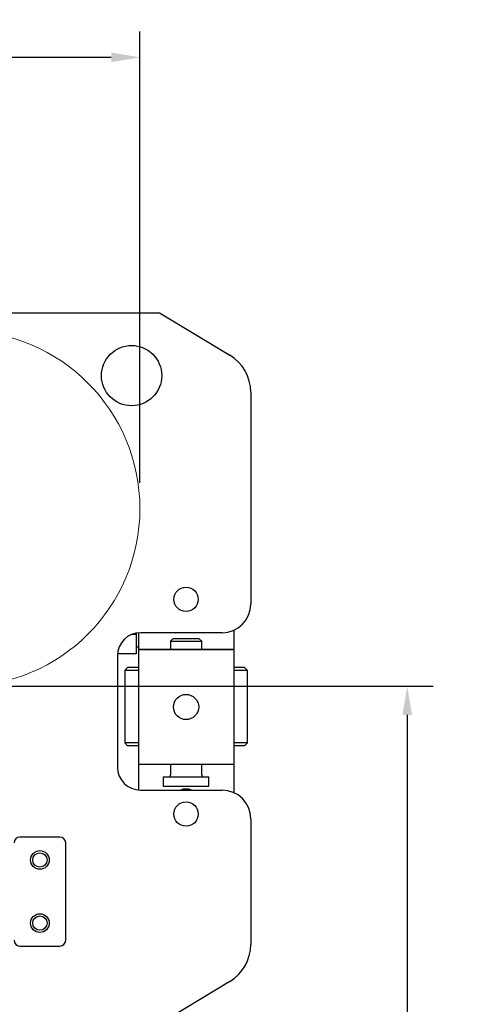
# Model space of a CAD drawing. Header units: millimetres. Extents: x 506 to 3445, y -268 to 1810.
# Tile 33 of 142: x 1854 to 2012, y 1260 to 1603. Entities that reach past the tile are written whole.
import ezdxf
from ezdxf.lldxf.tags import DXFTag

# ---------------------------------------------------------------- set-up
doc = ezdxf.new("R2010")
doc.units = ezdxf.units.MM
tags = doc.linetypes.add('DASHDOT', pattern=[70, 31, -13, 13, -13]).pattern_tags.tags
tags[10:11] = [DXFTag(74, 4), DXFTag(75, 0), DXFTag(340, '0'), DXFTag(46, 0.0), DXFTag(50, 0.0), DXFTag(44, 0.0), DXFTag(45, 0.0)]
tags[8:9] = [DXFTag(74, 4), DXFTag(75, 0), DXFTag(340, '0'), DXFTag(46, 0.0), DXFTag(50, 0.0), DXFTag(44, 0.0), DXFTag(45, 0.0)]
tags[6:7] = [DXFTag(74, 4), DXFTag(75, 0), DXFTag(340, '0'), DXFTag(46, 0.0), DXFTag(50, 0.0), DXFTag(44, 0.0), DXFTag(45, 0.0)]
tags[4:5] = [DXFTag(74, 4), DXFTag(75, 0), DXFTag(340, '0'), DXFTag(46, 0.0), DXFTag(50, 0.0), DXFTag(44, 0.0), DXFTag(45, 0.0)]
doc.dimstyles.get("Standard").update_dxf_attribs({"dimtxt": 20, "dimasz": 10, "dimexe": 9, "dimexo": 9, "dimgap": 10, "dimtad": 0, "dimtih": 1, "dimtoh": 1, "dimdsep": 46, "dimtxsty": 'Standard', "dimcen": 0.09, "dimadec": 0, "dimazin": 0, "dimtfac": 1, "dimtofl": 0, "dimtmove": 0, "dimatfit": 3, "dimfxl": 0, "dimtolj": 1, "dimtzin": 0, "dimarcsym": 0})

# ---------------------------------------------------------------- blocks, each defined once
blk = doc.blocks.new('*D10')
at = {"color": 0, "lineweight": -2}
for p, q in [((1111.2, 1420.67), (1111.2, 1598.99)), ((1895.6, 1441.72), (1895.6, 1598.99)), ((1121.2, 1589.99), (1466.73, 1589.99)), ((1885.6, 1589.99), (1540.06, 1589.99))]:
    blk.add_line(p, q, dxfattribs=at)
at = {"color": 0, "lineweight": 18}
for points in [[(1121.2, 1591.65), (1121.2, 1588.32), (1111.2, 1589.99)], [(1885.6, 1591.65), (1885.6, 1588.32), (1895.6, 1589.99)]]:
    blk.add_solid(points, dxfattribs=at)
at = {"layer": 'Defpoints', "color": 0, "lineweight": 18}
for p in [(1895.6, 1589.99), (1895.6, 1432.72), (1111.2, 1411.67)]:
    blk.add_point(p, dxfattribs=at)
at = {"color": 0, "lineweight": 18, "insert": (1503.4, 1589.99), "char_height": 20, "attachment_point": 5}
blk.add_mtext('\\A1;785', dxfattribs=at)
blk = doc.blocks.new('*D15')
at = {"color": 0, "lineweight": -2}
for p, q in [((1842.7, 1370.82), (1997.86, 1370.82)), ((1988.86, 1360.82), (1988.86, 1125.35)), ((1988.86, 849.89), (1988.86, 1085.35)), ((1682.7, 839.89), (1997.86, 839.89))]:
    blk.add_line(p, q, dxfattribs=at)
at = {"color": 0, "lineweight": 18}
for points in [[(1987.19, 1360.82), (1990.53, 1360.82), (1988.86, 1370.82)], [(1987.19, 849.89), (1990.53, 849.89), (1988.86, 839.89)]]:
    blk.add_solid(points, dxfattribs=at)
at = {"layer": 'Defpoints', "color": 0, "lineweight": 18}
for p in [(1833.7, 1370.82), (1988.86, 1370.82), (1673.7, 839.89)]:
    blk.add_point(p, dxfattribs=at)
at = {"color": 0, "lineweight": 18, "insert": (1988.86, 1105.35), "char_height": 20, "attachment_point": 5}
blk.add_mtext('\\A1;530', dxfattribs=at)

msp = doc.modelspace()

# ---------------------------------------------------------------- linework, layer by layer
for p, q in [((1624.993, 1500.988), (1902.401, 1500.988)), ((1902.401, 1500.988), (1927.002, 1486.184)), ((1934.268, 1473.332), (1934.268, 1399.467)), ((1928.347, 1390.337), (1928.347, 1387.588)), ((1894.297, 1388.79), (1892.546, 1388.79)), ((1894.297, 1389.331), (1894.297, 1388.79)), ((1894.297, 1388.79), (1894.297, 1382.093)), ((1895.047, 1389.435), (1895.047, 1387.588)), ((1895.047, 1387.588), (1895.047, 1383.588)), ((1924.268, 1389.467), (1895.766, 1389.467)), ((1907.247, 1387.488), (1906.247, 1386.488)), ((1906.247, 1386.488), (1906.247, 1383.588)), ((1906.247, 1386.488), (1917.147, 1386.488)), ((1907.247, 1387.488), (1916.147, 1387.488)), ((1917.147, 1386.488), (1916.147, 1387.488)), ((1917.147, 1383.588), (1917.147, 1386.488)), ((1928.347, 1387.588), (1928.347, 1383.588)), ((1894.297, 1384.588), (1895.047, 1384.588)), ((1895.047, 1383.588), (1928.347, 1383.588)), ((1895.047, 1383.588), (1895.047, 1375.588)), ((1928.347, 1383.588), (1895.047, 1383.588)), ((1928.347, 1383.588), (1928.347, 1375.588)), ((1887.766, 1381.467), (1887.766, 1342.623)), ((1894.297, 1382.093), (1887.791, 1382.093)), ((1891.297, 1377.288), (1890.297, 1376.288)), ((1890.297, 1376.288), (1890.297, 1351.088)), ((1895.046, 1376.288), (1890.297, 1376.288)), ((1895.046, 1377.288), (1891.297, 1377.288)), ((1932.097, 1377.288), (1928.347, 1377.288)), ((1933.097, 1376.288), (1928.347, 1376.288)), ((1933.097, 1376.288), (1932.097, 1377.288)), ((1933.097, 1351.088), (1933.097, 1376.288)), ((1895.047, 1375.588), (1895.047, 1351.588)), ((1928.347, 1375.588), (1928.347, 1351.588)), ((1890.297, 1351.088), (1891.297, 1350.088)), ((1895.046, 1351.088), (1890.297, 1351.088)), ((1895.046, 1350.088), (1891.297, 1350.088)), ((1895.047, 1351.588), (1895.047, 1343.588)), ((1928.347, 1351.588), (1928.347, 1343.588)), ((1933.097, 1351.088), (1928.347, 1351.088)), ((1932.097, 1350.088), (1928.347, 1350.088)), ((1932.097, 1350.088), (1933.097, 1351.088)), ((1928.347, 1343.588), (1895.047, 1343.588)), ((1895.047, 1343.588), (1895.047, 1339.588)), ((1928.347, 1343.588), (1895.047, 1343.588)), ((1906.247, 1343.589), (1906.247, 1339.788)), ((1917.147, 1339.788), (1917.147, 1343.589)), ((1928.347, 1343.588), (1928.347, 1339.588)), ((1895.047, 1339.588), (1895.047, 1334.655)), ((1903.697, 1339.288), (1903.697, 1335.988)), ((1903.697, 1339.288), (1919.697, 1339.288)), ((1919.697, 1335.988), (1919.697, 1339.288)), ((1928.347, 1339.588), (1928.347, 1333.753)), ((1903.697, 1335.988), (1919.697, 1335.988)), ((1895.766, 1334.623), (1924.268, 1334.623)), ((1934.268, 1324.623), (1934.268, 1280.81)), ((1867.697, 1318.271), (1853.697, 1318.271)), ((1869.697, 1282.271), (1869.697, 1316.271)), ((1853.697, 1280.271), (1867.697, 1280.271)), ((1927.002, 1267.957), (1898.036, 1250.528))]:
    msp.add_line(p, q)
at = {"linetype": 'DASHDOT', "lineweight": 18}
msp.add_circle((1833.697, 1432.72), 61.9, dxfattribs=at)
for centre, radius in [((1892.697, 1479.066), 10.5), ((1911.697, 1401.088), 4.25), ((1911.697, 1363.588), 4.4), ((1911.697, 1326.273), 4.25), ((1860.697, 1310.271), 3.25), ((1860.697, 1310.271), 2.5), ((1860.697, 1288.271), 3.25), ((1860.697, 1288.271), 2.5)]:
    msp.add_circle(centre, radius)
for centre, radius, start, end in [((1919.268, 1473.332), 15, 0, 58.96329), ((1924.268, 1399.467), 10, 270, 0), ((1895.766, 1381.467), 8, 90, 180), ((1895.766, 1342.623), 8, 180, 270), ((1905.747, 1339.788), 0.5, 270, 0), ((1917.647, 1339.788), 0.5, 180, 270), ((1911.697, 1329.588), 5.4, 68.80501, 111.195), ((1924.268, 1324.623), 10, 0, 90), ((1853.697, 1316.271), 2, 90, 180), ((1867.697, 1316.271), 2, 0, 90), ((1853.697, 1282.271), 2, 180, 270), ((1867.697, 1282.271), 2, 270, 0), ((1919.268, 1280.81), 15, 301.03671, 0)]:
    msp.add_arc(centre, radius, start, end)

# ---------------------------------------------------------------- dimensions: what is measured, and where the dimension line sits
at = {"lineweight": 18}
dim = msp.add_linear_dim(base=(1895.597, 1589.988), p1=(1111.197, 1411.671), p2=(1895.597, 1432.72), text='785', dimstyle='Standard', dxfattribs=at)
dim.commit()
dim.dimension.update_dxf_attribs({"geometry": '*D10', "text_midpoint": (1503.397, 1589.988)})
dim = msp.add_linear_dim(base=(1988.859, 1370.82), p1=(1673.697, 839.886), p2=(1833.697, 1370.82), angle=90, text='530', dimstyle='Standard', dxfattribs=at)
dim.commit()
dim.dimension.update_dxf_attribs({"geometry": '*D15', "text_midpoint": (1988.859, 1105.353)})

doc.saveas('drawing.dxf')
